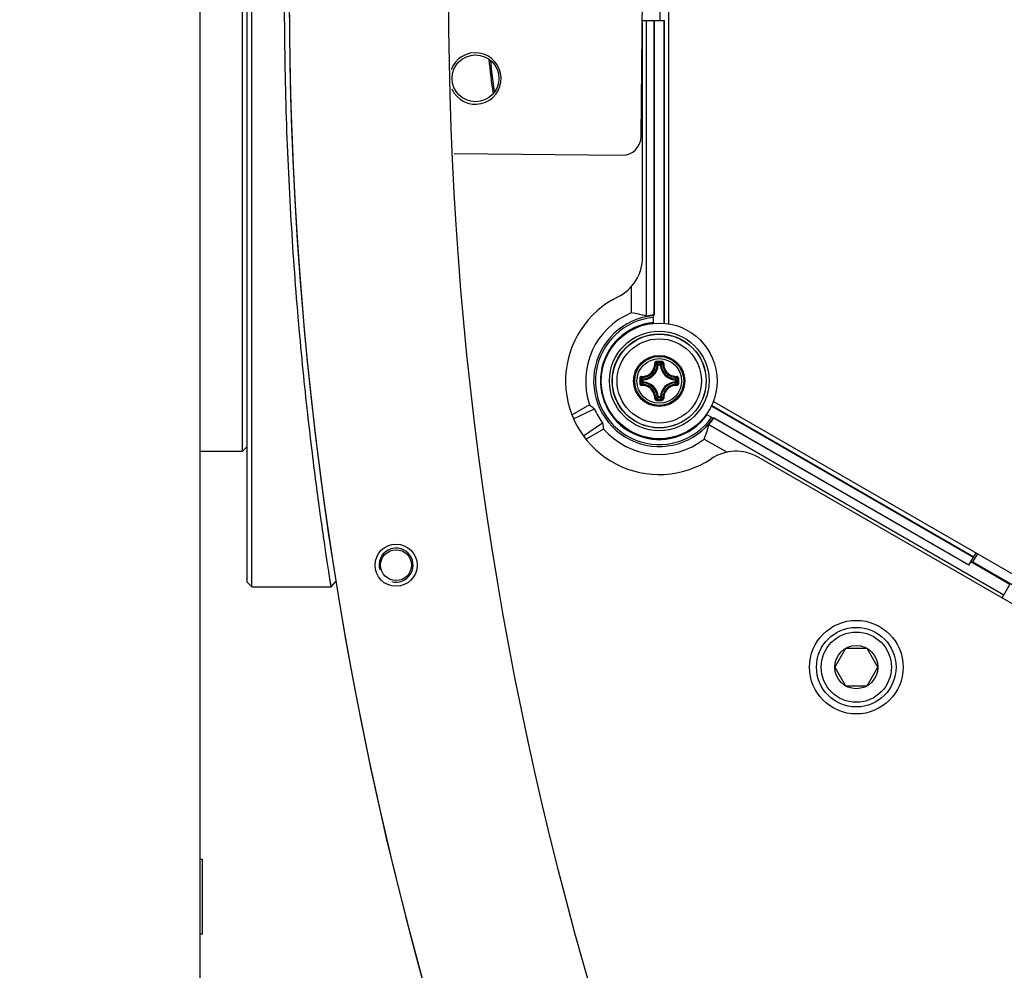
# Model space of a CAD drawing. Header units: millimetres. Extents: x 0 to 420, y 0 to 297.
# Tile 167 of 256: x 82 to 92, y 204 to 214. Entities that reach past the tile are written whole.
import ezdxf

# ---------------------------------------------------------------- set-up
doc = ezdxf.new("R2010")
doc.units = ezdxf.units.MM
doc.header["$LTSCALE"] = 23.1
doc.layers.get('0').update_dxf_attribs({"linetype": 'CONTINUOUS'})
for name, color, linetype in [('02___PRT_ALL_AXES', 7, 'CONTINUOUS'), ('AXES', 7, 'CONTINUOUS'), ('DIM_PILOTEES', 7, 'CONTINUOUS')]:
    doc.layers.add(name, color=color, linetype=linetype)
doc.styles.get("Standard").update_dxf_attribs({"font": 'txt', "width": 0.7})
doc.dimstyles.new('DIMSTYLE_4', dxfattribs={"dimtxt": 2.5, "dimasz": 3.5, "dimexe": 2, "dimexo": 0, "dimtad": 1, "dimdec": 0, "dimlfac": 10, "dimdsep": 46, "dimtxsty": 'Standard', "dimblk": '_FILLED', "dimblk1": '_FILLED', "dimblk2": '_FILLED', "dimcen": 0.09, "dimazin": 2, "dimtp": 0.8, "dimtm": 0.8, "dimtfac": 1, "dimtdec": 0, "dimtofl": 0, "dimtmove": 0, "dimatfit": 3, "dimldrblk": '_FILLED', "dimfxl": 0, "dimtolj": 1, "dimarcsym": 0})

# ---------------------------------------------------------------- blocks, each defined once
blk = doc.blocks.new('_FILLED')
at = {"color": 0, "linetype": 'ByBlock'}
blk.add_solid([(0, 0), (-1, 0.1429), (-1, -0.1429)], dxfattribs=at)
blk = doc.blocks.new('*D15')
at = {"layer": 'DIM_PILOTEES', "color": 2, "linetype": 'Continuous'}
for p, q in [((124.125, 214.622), (61.807, 214.622)), ((63.807, 214.622), (63.807, 172.035)), ((63.807, 129.447), (63.807, 172.035)), ((98.955, 129.447), (61.807, 129.447))]:
    blk.add_line(p, q, dxfattribs=at)
at = {"layer": 'DIM_PILOTEES', "color": 2, "linetype": 'Continuous', "xscale": 3.5, "yscale": 3.5, "zscale": 3.5}
for p, rotation in [((63.807, 214.622), 90), ((63.807, 129.447), 270)]:
    blk.add_blockref('_FILLED', p, dxfattribs=dict(at, rotation=rotation))
at = {"layer": 'DIM_PILOTEES', "color": 2, "linetype": 'Continuous', "insert": (60.682, 169.371), "char_height": 2.5, "width": 11.78571, "attachment_point": 2, "rotation": 90, "line_spacing_factor": 0.9}
blk.add_mtext('{\\ftxt;\\W0.0001;\\H0.0001;\\~}{\\ftxt;\\W0.4285714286;\\H2.5; }{\\ftxt;\\W0.0001;\\H0.0001;\\~}{\\ftxt;\\W0.0001;\\H0.0001;\\~}{\\ftxt;\\W2.2857142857;\\H2.5; }{\\ftxt;\\W0.0001;\\H0.0001;\\~}{\\ftxt;\\W0.0001;\\H0.0001;\\~}{\\ftxt;\\W0.4285714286;\\H2.5; }{\\ftxt;\\W0.0001;\\H0.0001;\\~}', dxfattribs=at)

msp = doc.modelspace()

# ---------------------------------------------------------------- linework, layer by layer
at = {"color": 7, "linetype": 'Continuous'}
for p, q in [((83.7252, 186.9846), (83.7252, 228.7907)), ((84.2252, 208.372), (84.2252, 220.872)), ((84.2752, 208.322), (84.2752, 220.922)), ((84.1752, 209.772), (84.1752, 219.472)), ((88.7252, 218.1113), (88.7252, 211.133)), ((88.634, 214.3727), (88.634, 214.8535)), ((88.432, 213.1334), (88.446, 214.7333)), ((88.4428, 214.3727), (88.6765, 214.3727)), ((88.4865, 214.3727), (88.4865, 211.2144)), ((88.5715, 211.2261), (88.5715, 214.3727)), ((88.575, 211.2246), (88.575, 214.3727)), ((88.673, 214.3727), (88.673, 211.1392)), ((88.6765, 214.3727), (88.6765, 211.1391)), ((88.4477, 211.8456), (88.4477, 214.3089)), ((86.4353, 212.9508), (88.2303, 212.9351)), ((84.7239, 212.672), (84.7255, 212.672)), ((88.3266, 211.5291), (88.3266, 211.2491)), ((88.1251, 211.3887), (88.1829, 211.4196)), ((88.565, 211.138), (88.565, 211.2239)), ((88.614, 210.6938), (88.6041, 210.6943)), ((88.614, 210.6938), (88.614, 210.7037)), ((88.614, 210.7037), (88.6365, 210.7037)), ((88.6141, 210.6938), (88.6364, 210.6938)), ((88.6365, 210.6938), (88.6365, 210.7037)), ((88.6365, 210.6938), (88.6464, 210.6943)), ((88.4443, 210.5115), (88.4443, 210.534)), ((88.4543, 210.534), (88.4443, 210.534)), ((88.4543, 210.5115), (88.4443, 210.5115)), ((88.4543, 210.534), (88.4537, 210.5439)), ((88.4543, 210.5115), (88.4537, 210.5016)), ((88.4543, 210.5116), (88.4543, 210.5339)), ((88.7963, 210.534), (88.7968, 210.5439)), ((88.7963, 210.534), (88.8062, 210.534)), ((88.7963, 210.5339), (88.7963, 210.5116)), ((88.7963, 210.5115), (88.7968, 210.5016)), ((88.7963, 210.5115), (88.8062, 210.5115)), ((88.8062, 210.534), (88.8062, 210.5115)), ((87.8822, 210.2684), (87.694, 210.1597)), ((88.614, 210.3518), (88.6041, 210.3512)), ((88.614, 210.3518), (88.614, 210.3418)), ((88.6365, 210.3418), (88.614, 210.3418)), ((88.6364, 210.3518), (88.6141, 210.3518)), ((88.6365, 210.3518), (88.6365, 210.3418)), ((88.6365, 210.3518), (88.6464, 210.3512)), ((89.1836, 210.257), (91.982, 208.6413)), ((89.1852, 210.2601), (91.9837, 208.6444)), ((89.2034, 210.3045), (95.2468, 206.8153)), ((87.7113, 210.1183), (87.9342, 210.2237)), ((89.203, 210.1211), (89.1287, 210.164)), ((87.8165, 209.9355), (88.0192, 210.0758)), ((89.1557, 210.0578), (92.3051, 208.2394)), ((91.9313, 208.5534), (89.2082, 210.1256)), ((91.933, 208.5564), (89.2086, 210.1294)), ((88.0318, 210.0084), (87.8436, 209.8997)), ((88.8868, 209.9576), (88.8866, 209.9625)), ((88.8868, 209.9576), (88.8867, 209.9625)), ((89.106, 209.9018), (89.3492, 209.7614)), ((83.7252, 209.772), (84.1752, 209.772)), ((84.1752, 209.772), (84.2252, 209.822)), ((94.4775, 206.939), (89.6821, 209.7076)), ((91.9313, 208.5534), (92.0075, 208.6855)), ((92.3689, 208.3498), (91.9525, 208.5902)), ((91.9753, 208.5886), (92.0253, 208.6752)), ((91.9753, 208.5886), (92.4029, 208.3417)), ((84.2252, 208.372), (84.2752, 208.322)), ((85.1228, 208.322), (85.1722, 208.3799)), ((84.2752, 208.322), (85.1228, 208.322)), ((92.2851, 208.2048), (92.3689, 208.3498)), ((90.6139, 207.6652), (90.4985, 207.4652)), ((90.8449, 207.6652), (90.6139, 207.6652)), ((90.9604, 207.4652), (90.8449, 207.6652)), ((90.4985, 207.4652), (90.6139, 207.2652)), ((90.8449, 207.2652), (90.9604, 207.4652)), ((90.6139, 207.2652), (90.8449, 207.2652))]:
    msp.add_line(p, q, dxfattribs=at)
msp.add_lwpolyline([(86.8684, 213.6127), (86.8638, 213.6407), (86.8391, 213.828), (86.8275, 213.9429)], dxfattribs=at)
for centre, radius in [((88.6252, 210.5228), 0.6185), ((88.6252, 210.5228), 0.5318), ((88.6252, 210.5228), 0.5019), ((88.6252, 210.5228), 0.5), ((88.6253, 210.5228), 0.45), ((88.6253, 210.5228), 0.2732), ((88.6253, 210.5228), 0.2731), ((88.6253, 210.5228), 0.262), ((88.6253, 210.5228), 0.2384), ((90.7294, 207.4652), 0.5), ((90.7294, 207.4652), 0.425), ((90.7294, 207.4652), 0.375), ((90.7294, 207.4652), 0.2309)]:
    msp.add_circle(centre, radius, dxfattribs=at)
for centre, radius, start, end in [((124.1252, 214.622), 39.45, 163.212, 196.78669), ((88.2477, 214.3089), 0.2, 0, 12.68965), ((93.2287, 214.538), 6.4478, 185.15099, 188.45079), ((88.232, 213.1351), 0.2, 269.5, 359.5), ((87.9727, 211.8456), 0.475, 296.25538, 360), ((88.6252, 210.5228), 1, 120.01188, 303.74462), ((88.6252, 210.5228), 0.7853, 112.34857, 198.89732), ((88.6252, 210.5228), 0.7002, 94.93575, 325.16551), ((88.6252, 210.5228), 0.6802, 95.08125, 325.023), ((88.6252, 210.5228), 0.7054, 94.36847, 101.34228), ((88.6252, 210.5228), 0.7037, 94.09429, 94.91119), ((88.624, 210.5235), 0.6262, 95.4069, 324.5931), ((88.624, 210.5235), 0.6239, 95.42723, 125.07126), ((88.616, 210.5281), 0.6155, 124.708, 175.27353), ((87.4071, 209.6209), 1.6535, 58.46246, 58.72535), ((88.4453, 210.7028), 0.1591, 273.05434, 356.94559), ((88.4453, 210.7028), 0.169, 273.05291, 356.9472), ((88.3157, 210.4045), 0.4088, 45.14387, 48.28215), ((88.6249, 199.834), 10.8976, 89.85392, 90.14255), ((88.6253, 199.9174), 10.8024, 89.85569, 90.14432), ((88.2787, 210.3859), 0.462, 43.45836, 46.26688), ((88.9718, 210.386), 0.462, 133.73298, 136.54165), ((88.8053, 210.7028), 0.169, 183.0529, 266.94717), ((88.9349, 210.4044), 0.409, 131.71862, 134.85577), ((88.8053, 210.7028), 0.1591, 183.05441, 266.94559), ((88.624, 210.5235), 0.6239, 174.91027, 245.07126), ((88.7976, 212.0284), 1.6533, 241.25615, 241.54381), ((99.3138, 210.5228), 10.8973, 179.85603, 180.00033), ((99.3139, 210.5227), 10.8975, 179.99981, 180.14412), ((99.231, 210.5228), 10.8027, 179.85574, 180.14426), ((88.7619, 210.8692), 0.4618, 223.73241, 226.54218), ((88.762, 210.1763), 0.4618, 133.45787, 136.26741), ((88.7439, 210.8327), 0.4094, 221.71998, 224.85435), ((88.7438, 210.213), 0.4092, 135.14517, 138.28089), ((88.4453, 210.3428), 0.1591, 3.05434, 86.94565), ((88.4453, 210.3428), 0.169, 3.05293, 86.9472), ((88.8053, 210.3428), 0.169, 93.05264, 176.94693), ((88.8053, 210.3428), 0.1591, 93.05441, 176.94559), ((88.507, 210.8323), 0.4088, 315.14387, 318.28215), ((88.5069, 210.2131), 0.409, 41.71863, 44.85577), ((88.4884, 210.8693), 0.462, 313.45836, 316.26688), ((88.4885, 210.1762), 0.462, 43.73298, 46.54165), ((78.0196, 210.5228), 10.8027, 359.85574, 0.14426), ((77.9366, 210.5228), 10.8975, 359.99981, 0.14412), ((77.9367, 210.5227), 10.8973, 359.85603, 0.00033), ((88.3154, 210.6414), 0.4094, 311.71999, 314.85435), ((88.6238, 221.2116), 10.8976, 269.86331, 270.15193), ((88.2788, 210.6594), 0.4618, 313.73245, 316.54218), ((88.6253, 221.1281), 10.8024, 269.85526, 270.14388), ((88.9718, 210.6596), 0.462, 223.45836, 226.26689), ((88.9348, 210.6411), 0.4088, 225.14387, 228.28216), ((88.624, 210.5235), 0.6239, 294.91027, 324.57277), ((88.6252, 210.5228), 0.7054, 318.75984, 325.73195), ((88.6252, 210.5228), 0.7037, 325.18956, 326.00635), ((88.6252, 210.5228), 0.7853, 220.91941, 307.74865), ((90.015, 209.9209), 1.6544, 178.51242, 178.72532), ((88.624, 210.5142), 0.6155, 244.70791, 269.99085), ((88.624, 210.5142), 0.6155, 270.13817, 295.27354), ((88.624, 210.5129), 0.6142, 269.99077, 270.1385), ((89.4446, 209.2963), 0.475, 60, 123.74462)]:
    msp.add_arc(centre, radius, start, end, dxfattribs=at)
at = {"color": 2, "linetype": 'Continuous'}
msp.add_arc((85.8157, 208.5549), 0.1815, 255, 195, dxfattribs=at)
at = {"color": 7, "linetype": 'Continuous'}
for centre, major_axis, ratio, start_param, end_param in [((88.2013, 210.5228), (0.848, 0), 0.8660474, 1.2277407, 1.4224289), ((88.3887, 210.9325), (-0.4731, 0.8195), 0.8660474, -4.3653213, -4.2915402), ((88.5995, 210.5079), (0.6266, 0.3618), 0.9991568, 3.021627, 3.2581566), ((88.8622, 210.1123), (-0.474, 0.8209), 0.8660474, 1.1469495, 1.220666), ((88.413, 210.1552), (0.4244, 0.7351), 0.8660474, -1.4206154, -1.2260297)]:
    msp.add_ellipse(centre, major_axis=major_axis, ratio=ratio, start_param=start_param, end_param=end_param, dxfattribs=at)
for points, knots in [([(85.1228, 208.322), (85.1223, 208.3224), (85.1229, 208.3254), (85.1211, 208.3305), (85.1201, 208.3402), (85.1166, 208.3601), (85.1114, 208.3947), (85.1031, 208.4471), (85.0927, 208.5145), (85.0801, 208.5965), (85.0656, 208.6932), (85.0422, 208.8506), (85.0091, 209.0821), (84.9659, 209.4001), (84.919, 209.7693), (84.8703, 210.186), (84.8217, 210.646), (84.7576, 211.3309), (84.6896, 212.2558), (84.6373, 213.419), (84.6252, 214.2176), (84.6252, 214.622)], [0, 0, 0, 0, 0.0003011, 0.0012045, 0.00271, 0.0048174, 0.0108318, 0.0192358, 0.0300161, 0.0431504, 0.0586124, 0.0763727, 0.1186214, 0.1695128, 0.2285469, 0.2951098, 0.3684914, 0.447898, 0.6213152, 0.8082206, 1, 1, 1, 1]), ([(88.4372, 210.5706), (88.4555, 210.57), (88.4929, 210.5765), (88.5404, 210.6077), (88.5715, 210.6551), (88.578, 210.6925), (88.5774, 210.7108)], [0, 0, 0, 0, 0.2490657, 0.5000009, 0.7509336, 1, 1, 1, 1]), ([(88.4384, 210.5602), (88.4579, 210.5596), (88.4978, 210.5665), (88.5483, 210.5997), (88.5815, 210.6502), (88.5884, 210.6901), (88.5878, 210.7096)], [0, 0, 0, 0, 0.2491878, 0.5000017, 0.7508139, 1, 1, 1, 1]), ([(88.5978, 210.7315), (88.5925, 210.7315), (88.5816, 210.7271), (88.5773, 210.7161), (88.5774, 210.7108)], [0, 0, 0, 0, 0.502102, 1, 1, 1, 1]), ([(88.5774, 210.7108), (88.5797, 210.7109), (88.5829, 210.7109), (88.5863, 210.7103), (88.5876, 210.71), (88.5878, 210.7096)], [0, 0, 0, 0, 0.6581827, 0.8829032, 1, 1, 1, 1]), ([(88.598, 210.7198), (88.5954, 210.7198), (88.59, 210.7177), (88.5877, 210.7122), (88.5878, 210.7096)], [0, 0, 0, 0, 0.504442, 1, 1, 1, 1]), ([(88.5978, 210.7315), (88.5978, 210.7289), (88.598, 210.725), (88.5978, 210.721), (88.598, 210.7198)], [0, 0, 0, 0, 0.6630552, 1, 1, 1, 1]), ([(88.6527, 210.7315), (88.6527, 210.7289), (88.6525, 210.725), (88.6528, 210.721), (88.6525, 210.7198)], [0, 0, 0, 0, 0.663059, 1, 1, 1, 1]), ([(88.6627, 210.7096), (88.6628, 210.7122), (88.6606, 210.7177), (88.6551, 210.7198), (88.6525, 210.7198)], [0, 0, 0, 0, 0.4955539, 1, 1, 1, 1]), ([(88.6731, 210.7108), (88.6732, 210.7161), (88.6689, 210.7271), (88.658, 210.7315), (88.6527, 210.7315)], [0, 0, 0, 0, 0.4975538, 1, 1, 1, 1]), ([(88.6627, 210.7096), (88.6621, 210.6901), (88.669, 210.6502), (88.7022, 210.5997), (88.7527, 210.5665), (88.7926, 210.5596), (88.8121, 210.5602)], [0, 0, 0, 0, 0.2491874, 0.4999997, 0.7508135, 1, 1, 1, 1]), ([(88.6731, 210.7108), (88.6708, 210.7109), (88.6676, 210.7109), (88.6642, 210.7103), (88.663, 210.71), (88.6627, 210.7096)], [0, 0, 0, 0, 0.6581811, 0.8829017, 1, 1, 1, 1]), ([(88.6731, 210.7108), (88.6725, 210.6925), (88.679, 210.6551), (88.7102, 210.6077), (88.7576, 210.5765), (88.795, 210.57), (88.8133, 210.5706)], [0, 0, 0, 0, 0.2490667, 0.5000001, 0.7509355, 1, 1, 1, 1]), ([(88.4372, 210.5706), (88.432, 210.5707), (88.4209, 210.5664), (88.4165, 210.5555), (88.4165, 210.5502)], [0, 0, 0, 0, 0.4978879, 1, 1, 1, 1]), ([(88.4372, 210.5706), (88.4371, 210.5683), (88.4371, 210.5651), (88.4377, 210.5618), (88.438, 210.5605), (88.4384, 210.5602)], [0, 0, 0, 0, 0.6581809, 0.8829012, 1, 1, 1, 1]), ([(88.8133, 210.5706), (88.8134, 210.5683), (88.8134, 210.5651), (88.8128, 210.5618), (88.8125, 210.5605), (88.8121, 210.5602)], [0, 0, 0, 0, 0.658178, 0.8828997, 1, 1, 1, 1]), ([(88.834, 210.5502), (88.834, 210.5555), (88.8296, 210.5664), (88.8185, 210.5707), (88.8133, 210.5706)], [0, 0, 0, 0, 0.5021153, 1, 1, 1, 1]), ([(88.4165, 210.5502), (88.4191, 210.5502), (88.423, 210.55), (88.427, 210.5503), (88.4283, 210.55)], [0, 0, 0, 0, 0.6630628, 1, 1, 1, 1]), ([(88.4165, 210.4953), (88.4191, 210.4953), (88.423, 210.4955), (88.427, 210.4953), (88.4283, 210.4956)], [0, 0, 0, 0, 0.6630545, 1, 1, 1, 1]), ([(88.4165, 210.4953), (88.4165, 210.49), (88.4209, 210.4791), (88.432, 210.4748), (88.4372, 210.475)], [0, 0, 0, 0, 0.5021153, 1, 1, 1, 1]), ([(88.4384, 210.5602), (88.4358, 210.5603), (88.4303, 210.5581), (88.4282, 210.5526), (88.4283, 210.55)], [0, 0, 0, 0, 0.4955566, 1, 1, 1, 1]), ([(88.4283, 210.4956), (88.4282, 210.4929), (88.4303, 210.4875), (88.4358, 210.4852), (88.4384, 210.4853)], [0, 0, 0, 0, 0.5044401, 1, 1, 1, 1]), ([(88.4372, 210.475), (88.4371, 210.4773), (88.4371, 210.4804), (88.4377, 210.4838), (88.438, 210.4851), (88.4384, 210.4853)], [0, 0, 0, 0, 0.658178, 0.8828997, 1, 1, 1, 1]), ([(88.5774, 210.3347), (88.578, 210.353), (88.5715, 210.3904), (88.5404, 210.4379), (88.4929, 210.469), (88.4555, 210.4755), (88.4372, 210.475)], [0, 0, 0, 0, 0.2490667, 0.5000001, 0.7509355, 1, 1, 1, 1]), ([(88.5878, 210.3359), (88.5884, 210.3554), (88.5815, 210.3953), (88.5483, 210.4458), (88.4978, 210.4791), (88.4579, 210.4859), (88.4384, 210.4853)], [0, 0, 0, 0, 0.2491874, 0.4999997, 0.7508135, 1, 1, 1, 1]), ([(88.4443, 210.5115), (88.4443, 210.5091), (88.4463, 210.504), (88.4513, 210.5017), (88.4537, 210.5016)], [0, 0, 0, 0, 0.4999794, 1, 1, 1, 1]), ([(88.8121, 210.4853), (88.7926, 210.4859), (88.7527, 210.4791), (88.7022, 210.4458), (88.669, 210.3953), (88.6621, 210.3554), (88.6627, 210.3359)], [0, 0, 0, 0, 0.2491876, 0.5000016, 0.7508137, 1, 1, 1, 1]), ([(88.8133, 210.4749), (88.795, 210.4755), (88.7575, 210.469), (88.7101, 210.4378), (88.679, 210.3904), (88.6725, 210.353), (88.6731, 210.3347)], [0, 0, 0, 0, 0.2490634, 0.4999996, 0.7509324, 1, 1, 1, 1]), ([(88.8062, 210.534), (88.8062, 210.5365), (88.8042, 210.5415), (88.7992, 210.5438), (88.7968, 210.5439)], [0, 0, 0, 0, 0.4999794, 1, 1, 1, 1]), ([(88.7968, 210.5016), (88.7992, 210.5017), (88.8042, 210.504), (88.8062, 210.5091), (88.8062, 210.5115)], [0, 0, 0, 0, 0.5000206, 1, 1, 1, 1]), ([(88.8222, 210.55), (88.8223, 210.5526), (88.8202, 210.5581), (88.8147, 210.5603), (88.8121, 210.5602)], [0, 0, 0, 0, 0.5044401, 1, 1, 1, 1]), ([(88.8121, 210.4853), (88.8147, 210.4852), (88.8202, 210.4875), (88.8223, 210.4929), (88.8222, 210.4956)], [0, 0, 0, 0, 0.4955563, 1, 1, 1, 1]), ([(88.8133, 210.475), (88.8134, 210.4773), (88.8134, 210.4804), (88.8128, 210.4838), (88.8125, 210.4851), (88.8121, 210.4853)], [0, 0, 0, 0, 0.6581802, 0.8829007, 1, 1, 1, 1]), ([(88.8133, 210.4749), (88.8185, 210.4748), (88.8296, 210.4791), (88.834, 210.49), (88.834, 210.4953)], [0, 0, 0, 0, 0.4979095, 1, 1, 1, 1]), ([(88.834, 210.5502), (88.8314, 210.5502), (88.8275, 210.55), (88.8235, 210.5503), (88.8222, 210.55)], [0, 0, 0, 0, 0.6630545, 1, 1, 1, 1]), ([(88.834, 210.4953), (88.8314, 210.4953), (88.8275, 210.4955), (88.8235, 210.4953), (88.8222, 210.4956)], [0, 0, 0, 0, 0.6630739, 1, 1, 1, 1]), ([(88.5774, 210.3347), (88.5773, 210.3295), (88.5816, 210.3184), (88.5925, 210.314), (88.5978, 210.314)], [0, 0, 0, 0, 0.4975005, 1, 1, 1, 1]), ([(88.5774, 210.3347), (88.5797, 210.3346), (88.5829, 210.3346), (88.5863, 210.3352), (88.5876, 210.3356), (88.5878, 210.3359)], [0, 0, 0, 0, 0.6581811, 0.8829017, 1, 1, 1, 1]), ([(88.5878, 210.3359), (88.5877, 210.3333), (88.59, 210.3278), (88.5954, 210.3258), (88.598, 210.3258)], [0, 0, 0, 0, 0.4955539, 1, 1, 1, 1]), ([(88.5978, 210.314), (88.5978, 210.3166), (88.598, 210.3205), (88.5978, 210.3245), (88.598, 210.3258)], [0, 0, 0, 0, 0.663059, 1, 1, 1, 1]), ([(88.6365, 210.3418), (88.6389, 210.3419), (88.644, 210.3439), (88.6463, 210.3488), (88.6464, 210.3512)], [0, 0, 0, 0, 0.4999794, 1, 1, 1, 1]), ([(88.6525, 210.3258), (88.6551, 210.3258), (88.6606, 210.3278), (88.6628, 210.3333), (88.6627, 210.3359)], [0, 0, 0, 0, 0.5044421, 1, 1, 1, 1]), ([(88.6527, 210.314), (88.6527, 210.3166), (88.6525, 210.3205), (88.6528, 210.3245), (88.6525, 210.3258)], [0, 0, 0, 0, 0.6630552, 1, 1, 1, 1]), ([(88.6527, 210.314), (88.658, 210.314), (88.6689, 210.3184), (88.6732, 210.3295), (88.6731, 210.3347)], [0, 0, 0, 0, 0.5021313, 1, 1, 1, 1]), ([(88.6731, 210.3347), (88.6708, 210.3346), (88.6676, 210.3346), (88.6642, 210.3352), (88.663, 210.3356), (88.6627, 210.3359)], [0, 0, 0, 0, 0.6581735, 0.8828958, 1, 1, 1, 1])]:
    msp.add_open_spline(points, degree=3, knots=knots, dxfattribs=at)
for points in [[(88.614, 210.7037), (88.6116, 210.7037), (88.6065, 210.7017), (88.6042, 210.6967), (88.6041, 210.6943)], [(88.6464, 210.6943), (88.6463, 210.6967), (88.644, 210.7017), (88.6389, 210.7037), (88.6365, 210.7037)], [(88.4537, 210.5439), (88.4513, 210.5438), (88.4463, 210.5415), (88.4443, 210.5365), (88.4443, 210.534)], [(88.6041, 210.3512), (88.6042, 210.3488), (88.6065, 210.3439), (88.6116, 210.3419), (88.614, 210.3418)]]:
    msp.add_open_spline(points, degree=3, dxfattribs=at)
at = {"layer": '02___PRT_ALL_AXES', "color": 7, "linetype": 'Continuous'}
for centre, radius in [((86.6631, 213.755), 0.25), ((85.8158, 208.5543), 0.225), ((85.8157, 208.5549), 0.165)]:
    msp.add_circle(centre, radius, dxfattribs=at)
for centre, radius, start, end in [((124.1252, 214.622), 37.75, 163.04916, 196.95001), ((86.6623, 213.7538), 0.275, 203.55171, 160.49334)]:
    msp.add_arc(centre, radius, start, end, dxfattribs=at)
at = {"layer": 'AXES', "color": 7, "linetype": 'Continuous'}
for p, q in [((83.7502, 205.412), (83.7252, 205.412)), ((83.7502, 204.612), (83.7502, 205.412)), ((83.7502, 204.612), (83.7252, 204.612))]:
    msp.add_line(p, q, dxfattribs=at)
at = {"layer": 'DIM_PILOTEES', "color": 2, "linetype": 'Continuous'}
msp.add_arc((124.1252, 214.622), 39.45, 180, 220.01922, dxfattribs=at)

# ---------------------------------------------------------------- dimensions: what is measured, and where the dimension line sits
dim = msp.add_linear_dim(base=(63.8067, 214.622), p1=(98.9554, 129.4471), p2=(124.1252, 214.622), angle=90, text='{\\ftxt;\\W0.0001;\\H0.0001;\\~}{\\ftxt;\\W0.4285714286;\\H2.5; }{\\ftxt;\\W0.0001;\\H0.0001;\\~}{\\ftxt;\\W0.0001;\\H0.0001;\\~}{\\ftxt;\\W2.2857142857;\\H2.5; }{\\ftxt;\\W0.0001;\\H0.0001;\\~}{\\ftxt;\\W0.0001;\\H0.0001;\\~}{\\ftxt;\\W0.4285714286;\\H2.5; }{\\ftxt;\\W0.0001;\\H0.0001;\\~}', dimstyle='DIMSTYLE_4', dxfattribs=at)
dim.commit()
dim.dimension.update_dxf_attribs({"geometry": '*D15', "text_midpoint": (63.8067, 172.2285), "dimtype": 160})

doc.saveas('drawing.dxf')
